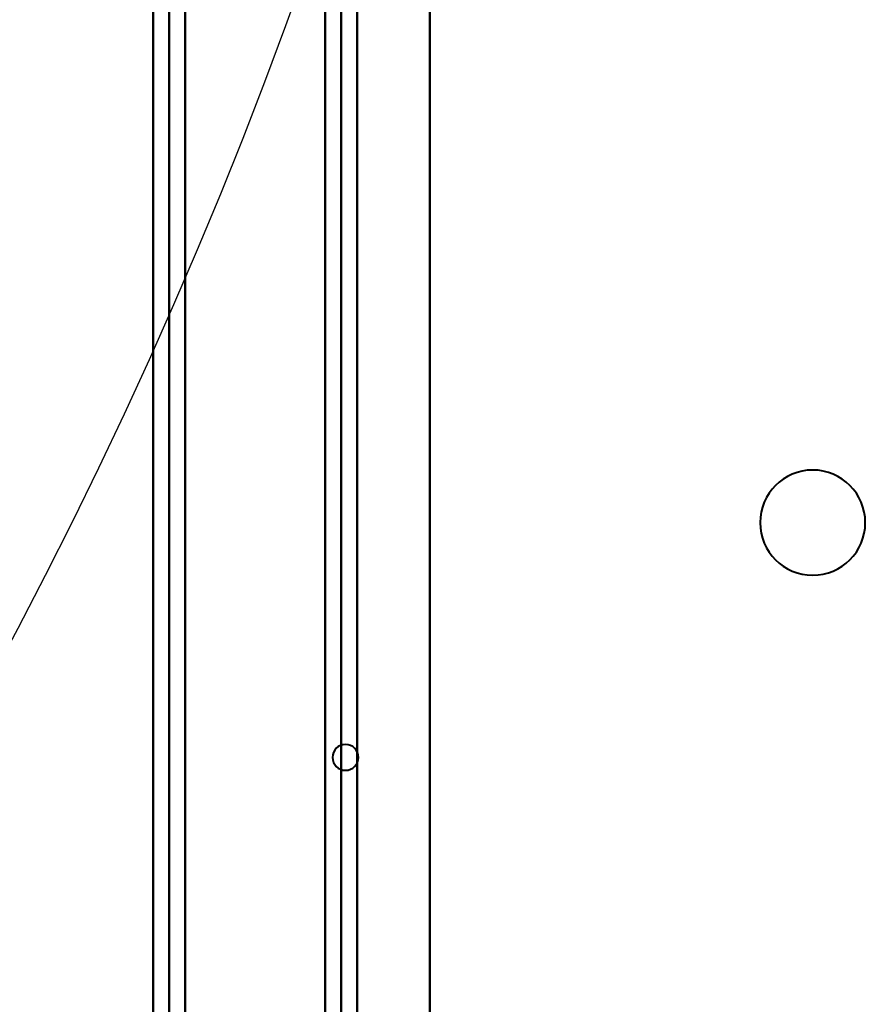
# Model space of a CAD drawing. Header units: millimetres. Extents: x -1483 to 905, y -1392 to 951.
# Tile 96 of 105: x 540 to 644, y -349 to -227. Entities that reach past the tile are written whole.
import ezdxf

# ---------------------------------------------------------------- set-up
doc = ezdxf.new("R2010")
doc.units = ezdxf.units.MM
doc.layers.add('G-IMPT', color=8, linetype='Continuous', lineweight=40)

# ---------------------------------------------------------------- blocks, each defined once
blk = doc.blocks.new('NEXA 2000 CALQUES_dwg-762145-Niveau de réf_')
at = {"layer": 'G-IMPT'}
for p, q in [((556.2, 452.95), (556.2, -405.05)), ((558.2, 452.95), (558.2, -405.05))]:
    blk.add_line(p, q, dxfattribs=at)
at = {"layer": 'G-IMPT', "flags": 128}
for points in [[(556.26, -405.05), (556.26, -190.55), (556.26, 23.95), (556.26, 238.45), (556.26, 452.95)], [(556.26, 452.95), (556.26, 238.45), (556.26, 23.95), (556.26, -190.55), (556.26, -405.05)], [(558.23, 452.95), (558.23, 238.45), (558.23, 23.95), (558.23, -190.55), (558.23, -405.05)], [(558.23, -405.05), (558.23, -190.55), (558.23, 23.95), (558.23, 238.45), (558.23, 452.95)], [(560.2, 452.95), (560.2, 238.45), (560.2, 23.95), (560.2, -190.55), (560.2, -405.05)], [(560.2, -405.05), (560.2, -190.55), (560.2, 23.95), (560.2, 238.45), (560.2, 452.95)], [(590.43, 445.95), (590.43, 234.95), (590.43, 23.95), (590.43, -187.05), (590.43, -398.05)], [(590.43, -398.05), (590.43, -187.05), (590.43, 23.95), (590.43, 234.95), (590.43, 445.95)], [(560.2, -404.45), (560.2, -194.75), (560.2, 14.95), (560.2, 224.65), (560.2, 434.35)], [(560.2, 434.35), (560.2, 224.65), (560.2, 14.95), (560.2, -194.75), (560.2, -404.45)], [(590.43, 434.35), (590.43, 226.25), (590.43, 18.15), (590.43, -189.95), (590.43, -398.05)], [(590.43, -398.05), (590.43, -189.95), (590.43, 18.15), (590.43, 226.25), (590.43, 434.35)], [(577.49, -383.83), (577.49, -179.94), (577.49, 23.95), (577.49, 227.84), (577.49, 431.73)], [(577.49, 431.73), (577.49, 227.84), (577.49, 23.95), (577.49, -179.94), (577.49, -383.83)], [(579.46, 431.79), (579.46, 227.87), (579.46, 23.95), (579.46, -179.97), (579.46, -383.89)], [(579.46, -383.89), (579.46, -179.97), (579.46, 23.95), (579.46, 227.87), (579.46, 431.79)], [(581.43, 431.73), (581.43, 227.84), (581.43, 23.95), (581.43, -179.94), (581.43, -383.83)], [(581.43, -383.83), (581.43, -179.94), (581.43, 23.95), (581.43, 227.84), (581.43, 431.73)], [(581.43, 431.73), (581.43, 227.84), (581.43, 23.95), (581.43, -179.94), (581.43, -383.83)], [(581.43, -383.83), (581.43, -179.94), (581.43, 23.95), (581.43, 227.84), (581.43, 431.73)]]:
    blk.add_lwpolyline(points, dxfattribs=at)
at = {"layer": 'G-IMPT'}
for centre, radius, start, end in [((637.72, -256.05), 6.5, 0, 180), ((637.72, -256.05), 6.5, 0, 180), ((637.72, -256.05), 6.5, 90, 270), ((637.72, -256.05), 6.5, 360, 180), ((637.72, -256.05), 6.5, 270, 90), ((637.72, -256.05), 6.5, 180, 270), ((637.72, -256.05), 6.5, 180, 0), ((637.72, -256.05), 6.5, 180, 0), ((637.72, -256.05), 6.5, 270, 0), ((580, -285.05), 1.6, 90, 270), ((580, -285.05), 1.6, 90, 270), ((580, -285.05), 1.6, 90, 270), ((580, -285.05), 1.6, 0, 180), ((580, -285.05), 1.6, 270, 90), ((580, -285.05), 1.6, 0, 90), ((580, -285.05), 1.6, 270, 90), ((580, -285.05), 1.6, 180, 360), ((580, -285.05), 1.6, 270, 0)]:
    blk.add_arc(centre, radius, start, end, dxfattribs=at)

msp = doc.modelspace()

# ---------------------------------------------------------------- linework, layer by layer
at = {"color": 94, "lineweight": 30}
msp.add_circle((0, -18), 609.6, dxfattribs=at)

# ---------------------------------------------------------------- block references
at = {"layer": 'G-IMPT'}
msp.add_blockref('NEXA 2000 CALQUES_dwg-762145-Niveau de réf_', (0, -32.95), dxfattribs=at)

doc.saveas('drawing.dxf')
